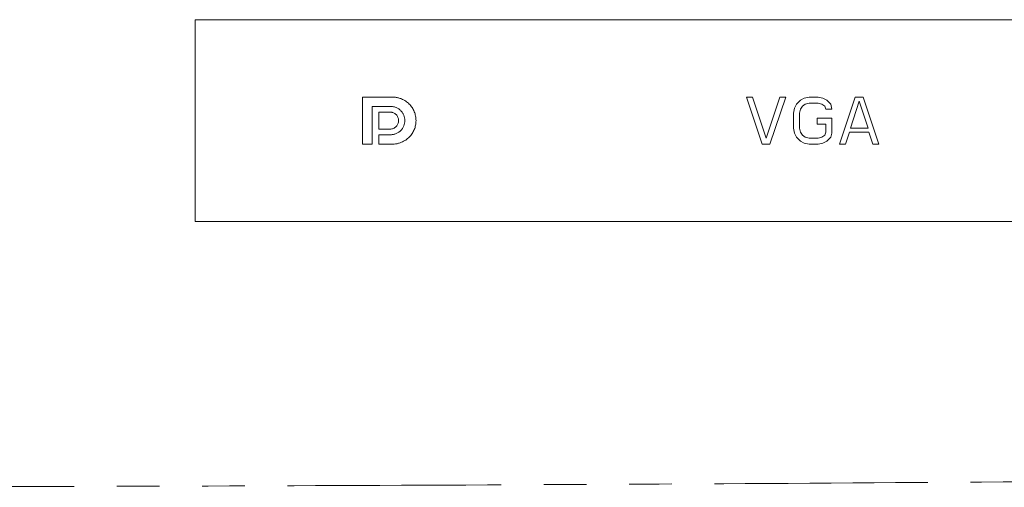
# Model space of a CAD drawing. Header units: millimetres. Extents: x 19 to 844, y 7 to 552.
# Tile 62 of 177: x 203 to 233, y 247 to 261. Entities that reach past the tile are written whole.
import ezdxf

# ---------------------------------------------------------------- set-up
doc = ezdxf.new("R2010")
doc.units = ezdxf.units.MM
doc.linetypes.add('PHANTOM', pattern=[12.7, 6.35, -1.27, 1.27, -1.27, 1.27, -1.27])

msp = doc.modelspace()

# ---------------------------------------------------------------- linework, layer by layer
at = {"color": 7, "linetype": 'Continuous', "lineweight": 15}
for p, q in [((208.648, 260.842), (268.648, 260.842)), ((208.648, 254.842), (208.648, 260.842)), ((213.631, 258.541), (214.523, 258.541)), ((213.631, 257.141), (213.631, 258.541)), ((225.056, 258.542), (225.231, 258.542)), ((225.523, 257.142), (225.056, 258.542)), ((225.231, 258.542), (225.64, 257.32)), ((225.64, 257.32), (226.048, 258.542)), ((226.223, 258.542), (225.756, 257.142)), ((226.048, 258.542), (226.223, 258.542)), ((226.544, 258.333), (226.661, 258.452)), ((226.661, 258.452), (226.777, 258.512)), ((226.777, 258.512), (226.923, 258.542)), ((226.923, 258.542), (227.186, 258.542)), ((227.186, 258.542), (227.331, 258.512)), ((227.331, 258.512), (227.448, 258.452)), ((227.448, 258.452), (227.565, 258.333)), ((227.827, 257.142), (228.294, 258.542)), ((228.411, 258.422), (228.148, 257.618)), ((228.294, 258.542), (228.527, 258.542)), ((228.673, 257.618), (228.411, 258.422)), ((228.527, 258.542), (228.994, 257.142)), ((213.915, 258.261), (213.915, 257.141)), ((214.473, 258.261), (213.915, 258.261)), ((226.456, 258.065), (226.486, 258.214)), ((226.486, 258.214), (226.544, 258.333)), ((226.661, 258.184), (226.631, 258.065)), ((226.719, 258.273), (226.661, 258.184)), ((226.806, 258.333), (226.719, 258.273)), ((226.923, 258.363), (226.806, 258.333)), ((227.186, 258.363), (226.923, 258.363)), ((227.302, 258.333), (227.186, 258.363)), ((227.39, 258.273), (227.302, 258.333)), ((227.419, 258.184), (227.39, 258.273)), ((227.594, 258.184), (227.419, 258.184)), ((227.565, 258.333), (227.594, 258.184)), ((214.12, 258.093), (214.453, 258.093)), ((214.12, 257.589), (214.12, 258.093)), ((226.456, 257.618), (226.456, 258.065)), ((226.631, 258.065), (226.631, 257.618)), ((227.156, 257.737), (227.156, 257.916)), ((227.156, 257.916), (227.594, 257.916)), ((227.594, 257.916), (227.594, 257.469)), ((214.453, 257.589), (214.12, 257.589)), ((226.486, 257.469), (226.456, 257.618)), ((226.631, 257.618), (226.661, 257.499)), ((227.419, 257.737), (227.156, 257.737)), ((227.419, 257.499), (227.419, 257.737)), ((228.148, 257.618), (228.673, 257.618)), ((214.12, 257.421), (214.473, 257.421)), ((214.12, 257.141), (214.12, 257.421)), ((226.544, 257.35), (226.486, 257.469)), ((226.661, 257.231), (226.544, 257.35)), ((226.661, 257.499), (226.719, 257.41)), ((226.777, 257.171), (226.661, 257.231)), ((226.719, 257.41), (226.806, 257.35)), ((226.806, 257.35), (226.923, 257.32)), ((226.923, 257.32), (227.186, 257.32)), ((227.186, 257.32), (227.302, 257.35)), ((227.302, 257.35), (227.39, 257.41)), ((227.448, 257.231), (227.331, 257.171)), ((227.39, 257.41), (227.419, 257.499)), ((227.565, 257.35), (227.448, 257.231)), ((227.594, 257.469), (227.565, 257.35)), ((228.119, 257.499), (228.002, 257.142)), ((228.702, 257.499), (228.119, 257.499)), ((228.819, 257.142), (228.702, 257.499)), ((213.915, 257.141), (213.631, 257.141)), ((214.523, 257.141), (214.12, 257.141)), ((225.756, 257.142), (225.523, 257.142)), ((226.923, 257.142), (226.777, 257.171)), ((227.186, 257.142), (226.923, 257.142)), ((227.331, 257.171), (227.186, 257.142)), ((228.002, 257.142), (227.827, 257.142)), ((228.994, 257.142), (228.819, 257.142)), ((268.648, 254.842), (208.648, 254.842))]:
    msp.add_line(p, q, dxfattribs=at)
for points, knots in [([(214.523, 258.541), (214.539, 258.541), (214.569, 258.54), (214.614, 258.535), (214.659, 258.528), (214.703, 258.517), (214.748, 258.503), (214.821, 258.475), (214.918, 258.423), (215.025, 258.336), (215.112, 258.229), (215.176, 258.108), (215.215, 257.977), (215.228, 257.841), (215.215, 257.705), (215.176, 257.574), (215.112, 257.453), (215.026, 257.347), (214.918, 257.259), (214.808, 257.2), (214.705, 257.164), (214.614, 257.145), (214.554, 257.142), (214.523, 257.141)], [0, 0, 0, 0, 0.02053, 0.041115, 0.06185, 0.082832, 0.104151, 0.125895, 0.190009, 0.252631, 0.314092, 0.37661, 0.438244, 0.500031, 0.561715, 0.623452, 0.685872, 0.74743, 0.809964, 0.874174, 0.917182, 0.958875, 1, 1, 1, 1]), ([(214.473, 257.421), (214.486, 257.422), (214.514, 257.422), (214.554, 257.429), (214.594, 257.44), (214.647, 257.459), (214.709, 257.492), (214.774, 257.544), (214.826, 257.608), (214.877, 257.705), (214.904, 257.841), (214.877, 257.978), (214.826, 258.074), (214.774, 258.138), (214.709, 258.191), (214.643, 258.226), (214.581, 258.247), (214.527, 258.259), (214.491, 258.26), (214.473, 258.261)], [0, 0, 0, 0, 0.0307725, 0.0617947, 0.0933876, 0.1258557, 0.1899142, 0.2525756, 0.3140925, 0.3765722, 0.5000198, 0.6234674, 0.6857805, 0.7474639, 0.8099559, 0.8741801, 0.9171826, 0.9588741, 1, 1, 1, 1]), ([(214.453, 258.093), (214.461, 258.093), (214.477, 258.093), (214.501, 258.089), (214.526, 258.082), (214.557, 258.071), (214.595, 258.051), (214.633, 258.019), (214.665, 257.981), (214.695, 257.923), (214.711, 257.841), (214.692, 257.743), (214.646, 257.673), (214.595, 257.632), (214.55, 257.608), (214.502, 257.592), (214.469, 257.59), (214.453, 257.589)], [0, 0, 0, 0, 0.030773, 0.06181, 0.093434, 0.125949, 0.190002, 0.252769, 0.314265, 0.376855, 0.500393, 0.623932, 0.747384, 0.809867, 0.874197, 0.938138, 1, 1, 1, 1])]:
    msp.add_open_spline(points, degree=3, knots=knots, dxfattribs=at)
at = {"color": 8, "linetype": 'PHANTOM', "lineweight": 0}
msp.add_open_spline([(84.408, 247.724), (86.119, 247.698), (89.538, 247.646), (94.665, 247.573), (99.788, 247.504), (104.906, 247.439), (110.02, 247.378), (115.13, 247.321), (120.235, 247.268), (125.336, 247.218), (130.432, 247.173), (138.082, 247.111), (148.292, 247.042), (161.066, 246.981), (173.853, 246.944), (185.794, 246.933), (196.883, 246.941), (207.117, 246.965), (217.348, 247.004), (227.577, 247.059), (237.802, 247.13), (248.025, 247.217), (258.244, 247.319), (268.461, 247.437), (278.676, 247.569), (285.484, 247.671), (288.888, 247.722)], degree=3, knots=[0, 0, 0, 0, 0.025097, 0.050172, 0.075226, 0.100258, 0.125268, 0.150256, 0.175223, 0.200168, 0.225092, 0.249994, 0.312407, 0.374879, 0.437409, 0.499997, 0.550057, 0.600104, 0.650137, 0.700156, 0.750163, 0.800156, 0.850136, 0.900104, 0.950058, 1, 1, 1, 1], dxfattribs=at)

doc.saveas('drawing.dxf')
